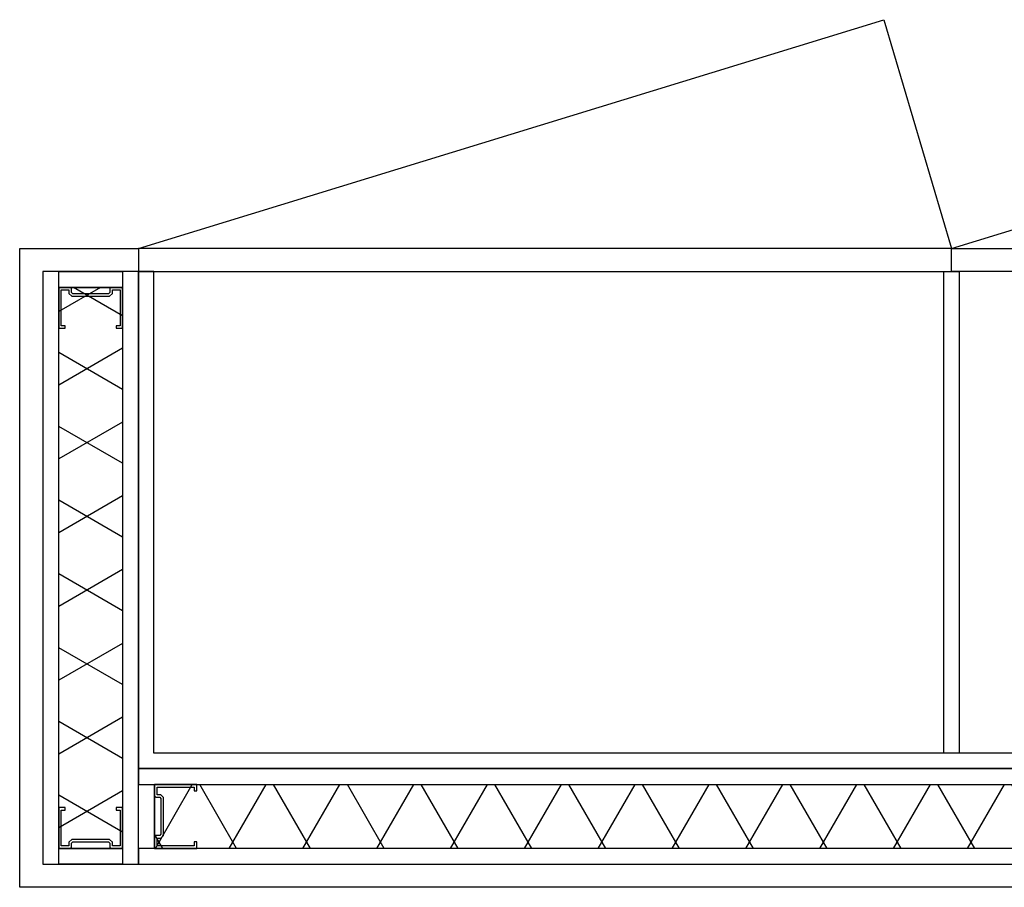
# Model space of a CAD drawing. Header units: millimetres. Extents: x 111285 to 237437, y -9513 to 52045.
# Tile 87 of 256: x 144079 to 144849, y 794 to 1473. Entities that reach past the tile are written whole.
import ezdxf

# ---------------------------------------------------------------- set-up
doc = ezdxf.new("R2010")
doc.units = ezdxf.units.MM
doc.header["$LTSCALE"] = 100
doc.layers.add('_79--VASTE-INRICHTING', color=1, linetype='Continuous')

# ---------------------------------------------------------------- blocks, each defined once
blk = doc.blocks.new('kastenwand')
at = {"layer": '_79--VASTE-INRICHTING', "ltscale": 200}
h = blk.add_hatch(dxfattribs=at)
h.set_pattern_fill('ISOLATIE', color=256, scale=50, angle=-90, style=0)
h.set_pattern_definition([(150, (-3968.5, -2065.683), (-25, -43.3013), []), (210, (-3968.5, -2065.683), (25, -43.3013), [])])
h.paths.add_polyline_path([(-3969.5, -469.5), (-3919.5, -469.5), (-3919.5, -30.5), (-3969.5, -30.5)])
h = blk.add_hatch(dxfattribs=at)
h.set_pattern_fill('ISOLATIE', color=256, scale=50, style=0)
h.set_pattern_definition([(240, (-467.17, -79.5), (43.3013, -25), []), (300, (-467.17, -79.5), (43.3013, 25), [])])
h.paths.add_polyline_path([(-105.5, -80.5), (-105.5, -30.5), (-3894.5, -30.5), (-3894.5, -80.5)])
at = {"layer": '_79--VASTE-INRICHTING', "linetype": 'Continuous', "flags": 128}
for points in [[(-3982, -18), (-18, -18), (-18, -482), (-18, -482), (-93, -482), (-93, -482), (-93, -500), (0, -500), (0, 0), (-4000, 0), (-4000, 0), (-4000, -500), (-3907, -500), (-3907, -482), (-3907, -482), (-3982, -482), (-3982, -482), (-3982, -18)], [(-105, -482), (-105, -482), (-105, -105), (-3895, -105), (-3895, -482), (-3907, -482), (-3907, -93), (-93, -93), (-93, -482), (-105, -482)]]:
    blk.add_lwpolyline(points, dxfattribs=at)
at = {"layer": '_79--VASTE-INRICHTING', "linetype": 'Continuous'}
for points in [[(-3982, -482), (-3982, -18), (-3969.5, -18), (-3969.5, -482)], [(-3919.5, -482), (-3919.5, -18), (-3907, -18), (-3907, -482)], [(-93, -30.5), (-3907, -30.5), (-3907, -18), (-93, -18)], [(-93, -93), (-3907, -93), (-3907, -80.5), (-93, -80.5)]]:
    blk.add_lwpolyline(points, close=True, dxfattribs=at)
at = {"layer": '_79--VASTE-INRICHTING', "linetype": 'Continuous', "flags": 128}
for points in [[(-3919.5, -18), (-3969.5, -18), (-3969.5, -30.5), (-3919.5, -30.5)], [(-3907, -30.5), (-3907, -80.5), (-3894.5, -80.5), (-3894.5, -30.5)], [(-3277.33, -482), (-3265.33, -482), (-3265.33, -105), (-3277.33, -105)], [(-3919.5, -469.5), (-3969.5, -469.5), (-3969.5, -482), (-3919.5, -482)]]:
    blk.add_lwpolyline(points, close=True, dxfattribs=at)
at = {"layer": '_79--VASTE-INRICHTING', "ltscale": 200}
for points in [[(-3964.5, -62.5), (-3969.5, -62.5), (-3969.5, -62.5), (-3969.5, -30.5), (-3960.5, -30.5), (-3959.5, -31.5), (-3959.5, -34.5), (-3958.5, -35.5), (-3930.5, -35.5), (-3929.5, -34.5), (-3929.5, -31.5), (-3928.5, -30.5), (-3919.5, -30.5), (-3919.5, -62.5), (-3919.5, -62.5), (-3924.5, -62.5), (-3924.5, -60.5), (-3921.5, -60.5), (-3921.5, -32.5), (-3927.5, -32.5), (-3927.5, -35.33), (-3929.67, -37.5), (-3959.33, -37.5), (-3961.5, -35.33), (-3961.5, -32.5), (-3967.5, -32.5), (-3967.5, -60.5), (-3964.5, -60.5), (-3964.5, -62.5)], [(-3861.5, -75.5), (-3861.5, -80.5), (-3861.5, -80.5), (-3894.5, -80.5), (-3894.5, -71.5), (-3893.5, -70.5), (-3890.5, -70.5), (-3889.5, -69.5), (-3889.5, -41.5), (-3890.5, -40.5), (-3893.5, -40.5), (-3894.5, -39.5), (-3894.5, -30.5), (-3861.5, -30.5), (-3861.5, -30.5), (-3861.5, -35.5), (-3863.5, -35.5), (-3863.5, -32.5), (-3892.5, -32.5), (-3892.5, -38.5), (-3889.67, -38.5), (-3887.5, -40.67), (-3887.5, -70.33), (-3889.67, -72.5), (-3892.5, -72.5), (-3892.5, -78.5), (-3863.5, -78.5), (-3863.5, -75.5), (-3861.5, -75.5)], [(-3924.5, -437.5), (-3919.5, -437.5), (-3919.5, -437.5), (-3919.5, -469.5), (-3928.5, -469.5), (-3929.5, -468.5), (-3929.5, -465.5), (-3930.5, -464.5), (-3958.5, -464.5), (-3959.5, -465.5), (-3959.5, -468.5), (-3960.5, -469.5), (-3969.5, -469.5), (-3969.5, -437.5), (-3969.5, -437.5), (-3964.5, -437.5), (-3964.5, -439.5), (-3967.5, -439.5), (-3967.5, -467.5), (-3961.5, -467.5), (-3961.5, -464.67), (-3959.33, -462.5), (-3929.67, -462.5), (-3927.5, -464.67), (-3927.5, -467.5), (-3921.5, -467.5), (-3921.5, -439.5), (-3924.5, -439.5), (-3924.5, -437.5)]]:
    blk.add_lwpolyline(points, dxfattribs=at)
for points in [[(-3969.5, -469.5), (-3919.5, -469.5), (-3919.5, -30.5), (-3969.5, -30.5)], [(-105.5, -80.5), (-105.5, -30.5), (-3894.5, -30.5), (-3894.5, -80.5)]]:
    blk.add_lwpolyline(points, close=True, dxfattribs=at)
at = {"layer": '_79--VASTE-INRICHTING', "ltscale": 50}
for points in [[(-3271.33, -482), (-3271.33, -500), (-3907, -500), (-3907, -482)], [(-3271.33, -482), (-3271.33, -500), (-2635.67, -500), (-2635.67, -482)]]:
    blk.add_lwpolyline(points, close=True, dxfattribs=at)
for points in [[(-3907, -500), (-3324.21, -678.95), (-3271.33, -500)], [(-3271.33, -500), (-2688.21, -678.95), (-2635.67, -500)]]:
    blk.add_lwpolyline(points, dxfattribs=at)

msp = doc.modelspace()

# ---------------------------------------------------------------- block references
at = {"layer": '_79--VASTE-INRICHTING', "xscale": -1, "rotation": 180}
msp.add_blockref('kastenwand', (148079, 794), dxfattribs=at)

doc.saveas('drawing.dxf')
